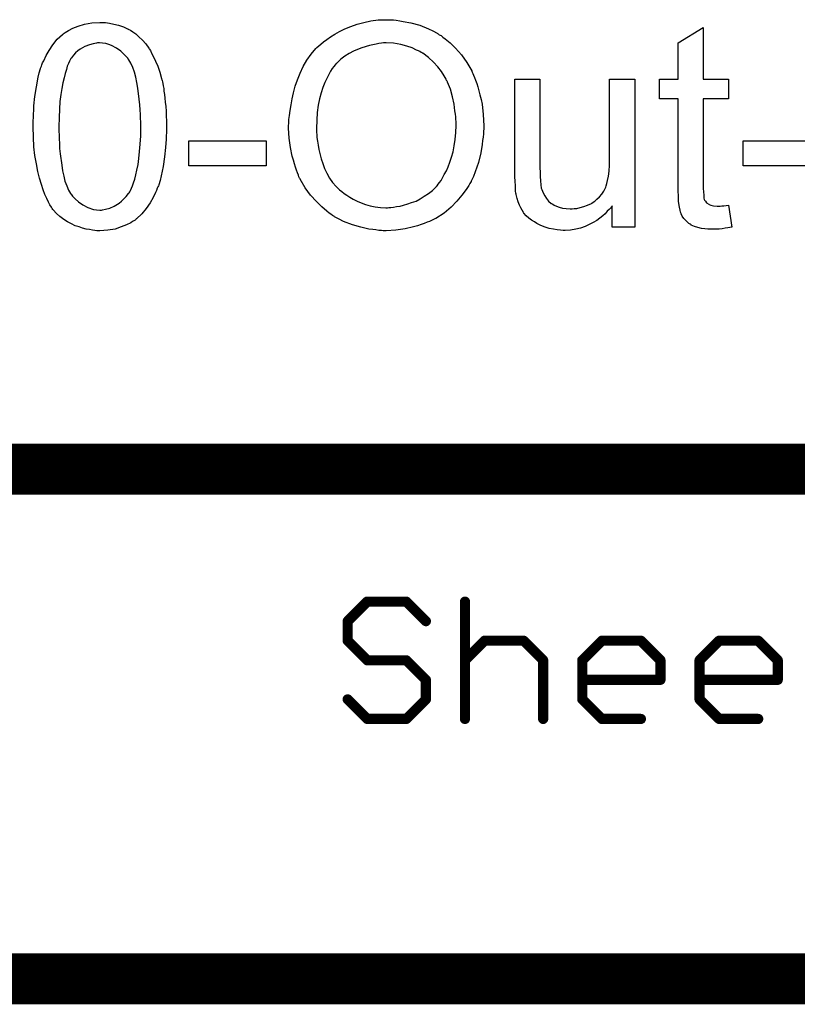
# Model space of a CAD drawing. Extents: x -2 to 8.5, y -2.9 to 5.2.
# Tile 127 of 207: x 7.367 to 7.672, y -2.883 to -2.497. Entities that reach past the tile are written whole.
import ezdxf

# ---------------------------------------------------------------- set-up
doc = ezdxf.new("R2010")
doc.units = 0
doc.layers.get('0').update_dxf_attribs({"linetype": 'CONTINUOUS'})
doc.layers.add('acc-ni-360-20-out-a_document', color=1, linetype='CONTINUOUS')

# ---------------------------------------------------------------- blocks, each defined once
blk = doc.blocks.new('D38')
at = {"const_width": 0.001}
blk.add_lwpolyline([(-0.0005, 0, 1), (0.0005, 0, 1)], format="xyb", close=True, dxfattribs=at)
blk = doc.blocks.new('D40')
at = {"const_width": 0.002}
blk.add_lwpolyline([(-0.001, 0, 1), (0.001, 0, 1)], format="xyb", close=True, dxfattribs=at)

msp = doc.modelspace()

# ---------------------------------------------------------------- linework, layer by layer
at = {"layer": 'acc-ni-360-20-out-a_document', "color": 1}
for points in [[(7.400802, -2.497936), (7.402306, -2.498168), (7.404042, -2.498515), (7.405893, -2.498978), (7.40786, -2.499556), (7.409711, -2.500482), (7.409827, -2.500482), (7.409942, -2.500597), (7.410521, -2.500945), (7.411447, -2.501523), (7.412604, -2.502333), (7.413876, -2.50349), (7.415265, -2.504763), (7.416537, -2.506267), (7.41781, -2.508002), (7.417926, -2.508234), (7.418389, -2.508812), (7.418851, -2.509853), (7.419661, -2.511358), (7.420355, -2.513093), (7.421281, -2.51506), (7.422091, -2.517374), (7.422785, -2.519919), (7.422785, -2.520035), (7.422901, -2.520266), (7.423016, -2.520613), (7.423132, -2.521192), (7.423248, -2.521886), (7.423364, -2.522696), (7.423595, -2.523737), (7.423711, -2.524894), (7.423942, -2.526167), (7.424058, -2.527555), (7.424173, -2.529175), (7.424405, -2.530795), (7.424521, -2.532646), (7.424521, -2.534497), (7.424636, -2.53658), (7.424636, -2.538778), (7.424636, -2.538894), (7.424636, -2.539357), (7.424636, -2.540167), (7.424636, -2.541092), (7.424521, -2.542365), (7.424521, -2.543753), (7.424405, -2.545258), (7.424289, -2.546877), (7.423942, -2.55058), (7.423364, -2.554398), (7.422669, -2.5581), (7.422207, -2.559836), (7.421628, -2.561571), (7.421628, -2.561687), (7.421512, -2.561918), (7.421281, -2.562381), (7.42105, -2.56296), (7.420818, -2.56377), (7.420355, -2.564579), (7.41943, -2.566546), (7.418273, -2.568629), (7.416769, -2.570943), (7.415033, -2.573026), (7.412951, -2.574992), (7.412835, -2.574992), (7.412719, -2.575224), (7.412372, -2.575455), (7.411909, -2.575687), (7.411331, -2.576034), (7.410752, -2.576497), (7.409017, -2.577307), (7.406934, -2.578116), (7.404505, -2.578926), (7.401612, -2.579389), (7.398488, -2.57962), (7.397331, -2.57962), (7.396521, -2.579505), (7.395596, -2.579389), (7.394439, -2.579158), (7.393166, -2.578926), (7.391778, -2.578579), (7.390389, -2.578116), (7.388885, -2.577654), (7.387381, -2.576959), (7.385877, -2.576149), (7.384373, -2.575224), (7.382869, -2.574067), (7.38148, -2.572794), (7.380208, -2.571406), (7.380092, -2.57129), (7.37986, -2.570943), (7.379513, -2.570365), (7.378935, -2.569439), (7.378356, -2.568398), (7.377778, -2.567009), (7.376968, -2.565389), (7.376274, -2.563538), (7.375579, -2.561456), (7.374885, -2.559026), (7.374191, -2.556365), (7.373613, -2.553357), (7.373034, -2.550117), (7.372687, -2.546646), (7.372456, -2.542828), (7.37234, -2.538778), (7.37234, -2.538663), (7.37234, -2.5382), (7.37234, -2.53739), (7.37234, -2.536464), (7.372456, -2.535192), (7.372456, -2.533803), (7.372571, -2.532299), (7.372687, -2.530564), (7.373034, -2.526977), (7.373613, -2.523159), (7.374307, -2.519341), (7.37477, -2.517605), (7.375232, -2.51587), (7.375232, -2.515754), (7.375348, -2.515523), (7.375579, -2.51506), (7.375811, -2.514481), (7.376042, -2.513671), (7.376505, -2.512862), (7.377431, -2.510895), (7.378588, -2.508812), (7.380092, -2.506614), (7.381827, -2.504416), (7.38391, -2.502564), (7.384026, -2.502564), (7.384141, -2.502333), (7.384488, -2.502102), (7.384951, -2.50187), (7.38553, -2.501407), (7.386224, -2.50106), (7.387959, -2.500135), (7.390042, -2.499325), (7.392472, -2.498515), (7.395364, -2.498052), (7.398488, -2.497821), (7.399529, -2.497821), (7.400802, -2.497936)], [(7.5128, -2.496895), (7.513841, -2.496895), (7.514882, -2.497011), (7.516271, -2.497242), (7.517659, -2.497473), (7.520667, -2.498052), (7.524138, -2.498977), (7.527494, -2.500366), (7.529229, -2.501176), (7.530965, -2.502101), (7.53108, -2.502217), (7.531312, -2.502333), (7.531775, -2.50268), (7.532469, -2.503027), (7.533163, -2.503606), (7.534088, -2.5043), (7.536055, -2.505919), (7.538138, -2.508002), (7.540452, -2.510548), (7.54265, -2.513556), (7.544502, -2.516911), (7.544502, -2.517027), (7.544733, -2.517374), (7.544964, -2.517837), (7.545196, -2.518531), (7.545658, -2.519456), (7.546006, -2.520498), (7.546468, -2.52177), (7.546931, -2.523159), (7.547278, -2.524663), (7.547741, -2.526283), (7.548204, -2.528134), (7.548551, -2.529985), (7.549014, -2.534035), (7.549245, -2.538431), (7.549245, -2.538547), (7.549245, -2.53901), (7.549245, -2.539588), (7.54913, -2.540514), (7.54913, -2.541555), (7.549014, -2.542828), (7.548782, -2.544216), (7.548667, -2.54572), (7.548088, -2.549076), (7.547163, -2.552778), (7.54589, -2.55648), (7.545196, -2.558332), (7.54427, -2.560183), (7.54427, -2.560298), (7.544039, -2.560646), (7.543807, -2.561108), (7.543345, -2.561803), (7.542882, -2.562613), (7.542303, -2.563422), (7.540683, -2.565621), (7.538717, -2.567935), (7.536403, -2.570364), (7.533626, -2.572678), (7.530386, -2.574761), (7.53027, -2.574761), (7.530039, -2.574992), (7.529461, -2.575224), (7.528766, -2.575571), (7.527956, -2.575918), (7.527031, -2.576265), (7.525874, -2.576728), (7.524601, -2.577191), (7.523213, -2.577653), (7.521709, -2.578116), (7.518353, -2.578811), (7.514767, -2.579389), (7.510949, -2.57962), (7.509792, -2.57962), (7.509097, -2.579505), (7.508056, -2.579505), (7.506899, -2.579273), (7.505626, -2.579158), (7.504122, -2.578926), (7.500998, -2.578232), (7.497643, -2.577307), (7.494172, -2.575918), (7.492436, -2.575108), (7.490701, -2.574183), (7.490585, -2.574067), (7.490354, -2.573951), (7.489891, -2.573604), (7.489197, -2.573141), (7.488503, -2.572678), (7.487693, -2.571984), (7.485726, -2.570249), (7.483528, -2.568166), (7.481214, -2.565621), (7.479131, -2.562728), (7.477164, -2.559373), (7.477164, -2.559257), (7.476933, -2.55891), (7.476701, -2.558447), (7.47647, -2.557753), (7.476123, -2.556828), (7.475776, -2.555786), (7.475313, -2.554629), (7.474966, -2.553357), (7.474503, -2.551852), (7.47404, -2.550348), (7.473346, -2.546877), (7.472883, -2.543291), (7.472652, -2.539357), (7.472652, -2.539241), (7.472652, -2.539126), (7.472652, -2.538431), (7.472767, -2.53739), (7.472767, -2.536002), (7.472999, -2.534382), (7.47323, -2.532415), (7.473577, -2.530217), (7.47404, -2.527903), (7.474503, -2.525473), (7.475197, -2.522927), (7.476123, -2.520382), (7.477164, -2.517721), (7.478321, -2.515176), (7.479825, -2.51263), (7.481445, -2.510316), (7.483296, -2.508118), (7.483412, -2.508002), (7.483759, -2.507655), (7.484453, -2.507077), (7.485263, -2.506382), (7.486304, -2.505457), (7.487577, -2.504531), (7.489081, -2.50349), (7.490817, -2.502449), (7.492668, -2.501407), (7.494751, -2.500366), (7.497065, -2.49944), (7.499494, -2.498515), (7.502155, -2.497821), (7.504932, -2.497242), (7.507825, -2.496895), (7.510949, -2.496779), (7.51199, -2.496779), (7.5128, -2.496895)], [(7.635326, -2.520151), (7.645276, -2.520151), (7.645276, -2.527787), (7.635326, -2.527787), (7.635326, -2.561918), (7.635326, -2.56215), (7.635326, -2.562613), (7.635326, -2.563307), (7.635442, -2.564117), (7.635557, -2.565968), (7.635673, -2.566778), (7.635789, -2.567356), (7.635904, -2.567588), (7.636252, -2.56805), (7.636714, -2.568629), (7.637524, -2.569207), (7.637756, -2.569323), (7.638334, -2.569555), (7.639376, -2.569786), (7.64088, -2.569902), (7.642037, -2.569902), (7.642615, -2.569786), (7.643425, -2.569786), (7.644351, -2.56967), (7.645276, -2.569555), (7.646549, -2.578232), (7.646318, -2.578232), (7.645855, -2.578348), (7.645045, -2.578463), (7.644003, -2.578579), (7.642846, -2.578811), (7.641574, -2.578926), (7.639028, -2.579042), (7.638103, -2.579042), (7.637177, -2.578926), (7.63602, -2.578811), (7.634632, -2.578695), (7.633243, -2.578348), (7.631971, -2.578001), (7.630698, -2.577422), (7.630582, -2.577306), (7.630235, -2.577075), (7.629772, -2.576728), (7.629078, -2.576149), (7.6285, -2.575571), (7.627806, -2.574761), (7.627111, -2.573951), (7.626649, -2.57291), (7.626649, -2.572794), (7.626417, -2.572331), (7.626301, -2.571521), (7.62607, -2.570364), (7.625839, -2.56886), (7.625723, -2.567935), (7.625723, -2.566893), (7.625607, -2.565621), (7.625492, -2.564348), (7.625492, -2.56296), (7.625492, -2.56134), (7.625492, -2.527787), (7.618202, -2.527787), (7.618202, -2.520151), (7.625492, -2.520151), (7.625492, -2.505804), (7.635326, -2.499903), (7.635326, -2.520151)], [(7.398372, -2.50592), (7.397678, -2.50592), (7.397215, -2.506035), (7.395943, -2.506267), (7.394439, -2.506614), (7.392703, -2.507308), (7.390852, -2.508349), (7.389926, -2.509044), (7.389001, -2.509738), (7.388191, -2.510663), (7.387381, -2.511705), (7.387381, -2.51182), (7.38715, -2.512052), (7.386918, -2.512515), (7.386571, -2.513093), (7.386224, -2.514019), (7.385761, -2.51506), (7.385414, -2.516333), (7.384951, -2.517837), (7.384488, -2.519572), (7.384026, -2.521539), (7.383563, -2.523737), (7.383216, -2.526167), (7.382869, -2.528944), (7.382637, -2.531952), (7.382521, -2.535192), (7.382406, -2.538778), (7.382406, -2.53901), (7.382406, -2.539588), (7.382406, -2.54063), (7.382521, -2.542018), (7.382521, -2.543522), (7.382637, -2.545373), (7.382753, -2.54734), (7.382984, -2.549423), (7.383563, -2.553935), (7.38391, -2.556133), (7.384373, -2.558216), (7.384836, -2.560183), (7.38553, -2.562034), (7.386224, -2.563654), (7.387034, -2.565042), (7.387034, -2.565158), (7.387265, -2.565274), (7.387844, -2.566084), (7.388885, -2.567125), (7.390158, -2.568282), (7.391893, -2.569439), (7.39386, -2.57048), (7.396058, -2.57129), (7.397215, -2.571406), (7.398488, -2.571521), (7.399182, -2.571521), (7.399645, -2.571406), (7.400802, -2.571174), (7.402422, -2.570712), (7.404157, -2.569902), (7.406124, -2.568745), (7.40705, -2.56805), (7.407975, -2.567125), (7.408901, -2.566199), (7.409827, -2.565042), (7.409827, -2.564927), (7.410058, -2.564695), (7.410289, -2.564348), (7.410521, -2.56377), (7.410984, -2.56296), (7.411331, -2.561918), (7.411794, -2.560761), (7.412256, -2.559373), (7.412604, -2.557637), (7.413066, -2.555786), (7.413529, -2.553588), (7.413876, -2.551274), (7.414108, -2.548497), (7.414339, -2.545605), (7.41457, -2.542365), (7.41457, -2.538778), (7.41457, -2.538663), (7.41457, -2.538547), (7.41457, -2.537968), (7.41457, -2.536927), (7.414455, -2.535539), (7.414455, -2.534035), (7.414339, -2.532184), (7.414223, -2.530217), (7.413992, -2.528018), (7.413413, -2.523622), (7.413066, -2.521423), (7.412604, -2.519341), (7.412141, -2.517374), (7.411447, -2.515523), (7.410752, -2.513903), (7.409942, -2.512515), (7.409942, -2.512399), (7.409711, -2.512283), (7.40948, -2.511936), (7.409132, -2.511473), (7.408091, -2.510432), (7.406819, -2.509159), (7.405083, -2.508002), (7.403116, -2.506961), (7.402075, -2.506498), (7.400918, -2.506151), (7.399645, -2.506035), (7.398372, -2.50592)], [(7.510949, -2.50592), (7.509907, -2.50592), (7.509097, -2.506035), (7.508056, -2.506151), (7.507015, -2.506382), (7.505742, -2.506614), (7.504354, -2.506845), (7.501345, -2.507771), (7.499726, -2.508465), (7.498106, -2.509159), (7.49637, -2.510085), (7.494751, -2.511126), (7.493131, -2.512283), (7.491627, -2.513671), (7.491511, -2.513787), (7.491279, -2.514019), (7.490932, -2.514481), (7.490354, -2.515176), (7.489775, -2.515985), (7.489081, -2.517027), (7.488387, -2.5183), (7.487577, -2.519804), (7.486883, -2.521423), (7.486073, -2.52339), (7.485379, -2.525473), (7.4848, -2.527787), (7.484222, -2.530332), (7.483875, -2.533225), (7.483643, -2.536233), (7.483528, -2.539473), (7.483528, -2.539588), (7.483528, -2.540051), (7.483528, -2.540861), (7.483643, -2.541902), (7.483759, -2.543059), (7.48399, -2.544448), (7.484222, -2.546068), (7.484453, -2.547687), (7.485379, -2.55139), (7.486073, -2.553241), (7.486767, -2.555208), (7.487693, -2.557059), (7.488734, -2.55891), (7.489891, -2.560646), (7.491279, -2.562265), (7.491395, -2.562381), (7.491627, -2.562613), (7.492089, -2.563075), (7.492668, -2.563538), (7.493478, -2.564232), (7.494403, -2.564927), (7.495445, -2.565621), (7.496602, -2.566431), (7.49799, -2.567241), (7.499494, -2.567935), (7.501114, -2.568629), (7.50285, -2.569323), (7.504701, -2.569786), (7.506552, -2.570249), (7.508635, -2.57048), (7.510833, -2.570596), (7.511411, -2.570596), (7.51199, -2.57048), (7.5128, -2.57048), (7.513841, -2.570365), (7.514998, -2.570133), (7.516386, -2.569902), (7.517775, -2.569555), (7.519395, -2.569092), (7.520899, -2.568513), (7.522634, -2.567935), (7.524254, -2.567125), (7.525874, -2.566084), (7.527494, -2.565042), (7.529113, -2.563769), (7.530618, -2.562265), (7.530733, -2.56215), (7.530965, -2.561918), (7.531312, -2.56134), (7.53189, -2.560646), (7.532469, -2.559836), (7.533047, -2.558794), (7.533741, -2.557522), (7.534551, -2.556133), (7.535245, -2.554514), (7.53594, -2.552662), (7.536518, -2.550695), (7.537212, -2.548613), (7.537675, -2.546299), (7.538022, -2.543753), (7.538254, -2.541092), (7.538369, -2.538316), (7.538369, -2.5382), (7.538369, -2.537853), (7.538369, -2.53739), (7.538369, -2.536696), (7.538254, -2.535886), (7.538254, -2.534845), (7.538138, -2.533803), (7.537907, -2.53253), (7.53756, -2.529869), (7.536981, -2.527093), (7.536171, -2.524084), (7.535014, -2.521308), (7.535014, -2.521192), (7.534898, -2.520961), (7.534667, -2.520613), (7.534436, -2.520151), (7.533626, -2.518762), (7.532584, -2.517142), (7.531196, -2.515291), (7.529461, -2.51344), (7.527494, -2.511589), (7.525295, -2.509969), (7.52518, -2.509969), (7.525064, -2.509738), (7.524717, -2.509622), (7.524138, -2.509275), (7.52356, -2.509043), (7.522866, -2.508696), (7.52113, -2.507886), (7.519047, -2.507192), (7.516618, -2.506498), (7.513841, -2.506035), (7.510949, -2.50592)], [(7.608484, -2.578232), (7.59969, -2.578232), (7.59969, -2.569786), (7.599575, -2.569902), (7.599343, -2.570249), (7.598996, -2.570711), (7.598418, -2.57129), (7.597724, -2.571984), (7.596914, -2.57291), (7.595988, -2.57372), (7.594831, -2.574645), (7.593558, -2.575571), (7.59217, -2.576381), (7.590666, -2.577191), (7.589046, -2.578001), (7.587195, -2.578579), (7.585344, -2.579042), (7.583261, -2.579389), (7.581178, -2.579505), (7.580368, -2.579505), (7.579327, -2.579389), (7.578055, -2.579273), (7.57655, -2.579042), (7.574931, -2.578695), (7.573311, -2.578232), (7.571575, -2.577538), (7.571344, -2.577422), (7.570881, -2.577191), (7.570071, -2.576728), (7.569146, -2.576149), (7.567989, -2.575455), (7.566947, -2.574645), (7.565906, -2.57372), (7.56498, -2.572678), (7.564865, -2.572563), (7.564633, -2.5721), (7.564286, -2.571521), (7.563823, -2.570596), (7.563245, -2.569555), (7.562782, -2.568282), (7.562319, -2.566893), (7.561972, -2.565389), (7.561972, -2.565274), (7.561856, -2.564811), (7.561741, -2.564117), (7.561741, -2.563191), (7.561625, -2.561803), (7.561509, -2.560298), (7.561394, -2.558332), (7.561394, -2.556133), (7.561394, -2.520151), (7.571228, -2.520151), (7.571228, -2.552431), (7.571228, -2.552547), (7.571228, -2.552778), (7.571228, -2.553125), (7.571228, -2.553704), (7.571228, -2.554976), (7.571344, -2.556596), (7.571344, -2.558332), (7.57146, -2.560067), (7.571575, -2.561571), (7.571807, -2.562844), (7.571807, -2.56296), (7.572038, -2.563422), (7.57227, -2.564117), (7.572617, -2.565042), (7.573195, -2.565968), (7.573889, -2.567009), (7.574699, -2.567935), (7.57574, -2.56886), (7.575856, -2.568976), (7.576319, -2.569207), (7.576898, -2.569555), (7.577823, -2.569902), (7.578864, -2.570364), (7.580137, -2.570711), (7.581525, -2.570943), (7.583145, -2.571059), (7.583955, -2.571059), (7.584765, -2.570943), (7.585806, -2.570827), (7.587079, -2.57048), (7.588467, -2.570133), (7.589972, -2.569555), (7.591476, -2.56886), (7.591707, -2.568745), (7.59217, -2.568398), (7.592864, -2.567935), (7.593674, -2.56724), (7.5946, -2.566315), (7.595525, -2.565274), (7.596335, -2.564117), (7.597029, -2.562728), (7.597145, -2.562497), (7.597261, -2.562034), (7.597492, -2.561108), (7.597839, -2.559836), (7.598186, -2.558216), (7.598418, -2.556249), (7.598533, -2.553935), (7.598649, -2.551274), (7.598649, -2.520151), (7.608484, -2.520151), (7.608484, -2.578232)], [(7.463859, -2.554166), (7.43343, -2.554166), (7.43343, -2.544332), (7.463859, -2.544332), (7.463859, -2.554166)], [(7.68149, -2.554166), (7.651061, -2.554166), (7.651061, -2.544332), (7.68149, -2.544332), (7.68149, -2.554166)]]:
    msp.add_lwpolyline(points, dxfattribs=at)
for points, const_width in [([(7.333818, -2.6732), (8.133818, -2.6732)], 0.02), ([(7.495818, -2.732834), (7.503491, -2.725161)], 0.004), ([(7.503491, -2.725161), (7.518838, -2.725161)], 0.004), ([(7.503491, -2.724161), (7.503491, -2.724161)], 0.002), ([(7.503491, -2.724161), (7.503491, -2.724161)], 0.002), ([(7.518838, -2.725161), (7.526511, -2.732834)], 0.004), ([(7.519545, -2.724454), (7.519545, -2.724454)], 0.002), ([(7.519545, -2.724454), (7.519545, -2.724454)], 0.002), ([(7.541857, -2.7712), (7.541857, -2.725161)], 0.004), ([(7.542857, -2.725161), (7.542857, -2.725161)], 0.002), ([(7.542857, -2.725161), (7.542857, -2.725161)], 0.002), ([(7.504198, -2.725868), (7.504198, -2.725868)], 0.002), ([(7.504198, -2.725868), (7.504198, -2.725868)], 0.002), ([(7.518838, -2.726161), (7.518838, -2.726161)], 0.002), ([(7.518838, -2.726161), (7.518838, -2.726161)], 0.002), ([(7.495818, -2.740507), (7.495818, -2.732834)], 0.004), ([(7.495111, -2.732127), (7.495111, -2.732127)], 0.002), ([(7.495111, -2.732127), (7.495111, -2.732127)], 0.002), ([(7.496818, -2.732834), (7.496818, -2.732834)], 0.002), ([(7.496818, -2.732834), (7.496818, -2.732834)], 0.002), ([(7.525804, -2.733541), (7.525804, -2.733541)], 0.002), ([(7.525804, -2.733541), (7.525804, -2.733541)], 0.002), ([(7.495818, -2.740507), (7.503491, -2.74818)], 0.004), ([(7.494818, -2.740507), (7.494818, -2.740507)], 0.002), ([(7.494818, -2.740507), (7.494818, -2.740507)], 0.002), ([(7.496525, -2.7398), (7.496525, -2.7398)], 0.002), ([(7.496525, -2.7398), (7.496525, -2.7398)], 0.002), ([(7.541857, -2.74818), (7.54953, -2.740507)], 0.004), ([(7.54953, -2.740507), (7.564877, -2.740507)], 0.004), ([(7.54953, -2.739507), (7.54953, -2.739507)], 0.002), ([(7.54953, -2.739507), (7.54953, -2.739507)], 0.002), ([(7.564877, -2.740507), (7.57255, -2.74818)], 0.004), ([(7.565584, -2.7398), (7.565584, -2.7398)], 0.002), ([(7.565584, -2.7398), (7.565584, -2.7398)], 0.002), ([(7.587896, -2.74818), (7.59557, -2.740507)], 0.004), ([(7.59557, -2.740507), (7.610916, -2.740507)], 0.004), ([(7.59557, -2.739507), (7.59557, -2.739507)], 0.002), ([(7.59557, -2.739507), (7.59557, -2.739507)], 0.002), ([(7.610916, -2.740507), (7.618589, -2.74818)], 0.004), ([(7.611623, -2.7398), (7.611623, -2.7398)], 0.002), ([(7.611623, -2.7398), (7.611623, -2.7398)], 0.002), ([(7.633936, -2.74818), (7.641609, -2.740507)], 0.004), ([(7.641609, -2.740507), (7.656955, -2.740507)], 0.004), ([(7.641609, -2.739507), (7.641609, -2.739507)], 0.002), ([(7.641609, -2.739507), (7.641609, -2.739507)], 0.002), ([(7.656955, -2.740507), (7.664629, -2.74818)], 0.004), ([(7.657662, -2.7398), (7.657662, -2.7398)], 0.002), ([(7.657662, -2.7398), (7.657662, -2.7398)], 0.002), ([(7.550237, -2.741214), (7.550237, -2.741214)], 0.002), ([(7.550237, -2.741214), (7.550237, -2.741214)], 0.002), ([(7.564877, -2.741507), (7.564877, -2.741507)], 0.002), ([(7.564877, -2.741507), (7.564877, -2.741507)], 0.002), ([(7.596277, -2.741214), (7.596277, -2.741214)], 0.002), ([(7.596277, -2.741214), (7.596277, -2.741214)], 0.002), ([(7.610916, -2.741507), (7.610916, -2.741507)], 0.002), ([(7.610916, -2.741507), (7.610916, -2.741507)], 0.002), ([(7.642316, -2.741214), (7.642316, -2.741214)], 0.002), ([(7.642316, -2.741214), (7.642316, -2.741214)], 0.002), ([(7.656955, -2.741507), (7.656955, -2.741507)], 0.002), ([(7.656955, -2.741507), (7.656955, -2.741507)], 0.002), ([(7.503491, -2.74818), (7.518838, -2.74818)], 0.004), ([(7.503491, -2.74718), (7.503491, -2.74718)], 0.002), ([(7.503491, -2.74718), (7.503491, -2.74718)], 0.002), ([(7.518838, -2.74818), (7.526511, -2.755854)], 0.004), ([(7.519545, -2.747473), (7.519545, -2.747473)], 0.002), ([(7.519545, -2.747473), (7.519545, -2.747473)], 0.002), ([(7.54115, -2.747473), (7.54115, -2.747473)], 0.002), ([(7.54115, -2.747473), (7.54115, -2.747473)], 0.002), ([(7.57255, -2.7712), (7.57255, -2.74818)], 0.004), ([(7.57355, -2.74818), (7.57355, -2.74818)], 0.002), ([(7.57355, -2.74818), (7.57355, -2.74818)], 0.002), ([(7.587896, -2.763527), (7.587896, -2.74818)], 0.004), ([(7.587189, -2.747473), (7.587189, -2.747473)], 0.002), ([(7.587189, -2.747473), (7.587189, -2.747473)], 0.002), ([(7.588896, -2.74818), (7.588896, -2.74818)], 0.002), ([(7.588896, -2.74818), (7.588896, -2.74818)], 0.002), ([(7.618589, -2.755854), (7.618589, -2.74818)], 0.004), ([(7.619589, -2.74818), (7.619589, -2.74818)], 0.002), ([(7.619589, -2.74818), (7.619589, -2.74818)], 0.002), ([(7.633936, -2.763527), (7.633936, -2.74818)], 0.004), ([(7.633229, -2.747473), (7.633229, -2.747473)], 0.002), ([(7.633229, -2.747473), (7.633229, -2.747473)], 0.002), ([(7.634936, -2.74818), (7.634936, -2.74818)], 0.002), ([(7.634936, -2.74818), (7.634936, -2.74818)], 0.002), ([(7.664629, -2.755854), (7.664629, -2.74818)], 0.004), ([(7.665629, -2.74818), (7.665629, -2.74818)], 0.002), ([(7.665629, -2.74818), (7.665629, -2.74818)], 0.002), ([(7.502784, -2.748888), (7.502784, -2.748888)], 0.002), ([(7.502784, -2.748888), (7.502784, -2.748888)], 0.002), ([(7.518838, -2.74918), (7.518838, -2.74918)], 0.002), ([(7.518838, -2.74918), (7.518838, -2.74918)], 0.002), ([(7.571843, -2.748888), (7.571843, -2.748888)], 0.002), ([(7.571843, -2.748888), (7.571843, -2.748888)], 0.002), ([(7.617882, -2.748888), (7.617882, -2.748888)], 0.002), ([(7.617882, -2.748888), (7.617882, -2.748888)], 0.002), ([(7.663921, -2.748888), (7.663921, -2.748888)], 0.002), ([(7.663921, -2.748888), (7.663921, -2.748888)], 0.002), ([(7.526511, -2.763527), (7.526511, -2.755854)], 0.004), ([(7.527511, -2.755854), (7.527511, -2.755854)], 0.002), ([(7.527511, -2.755854), (7.527511, -2.755854)], 0.002), ([(7.587896, -2.755854), (7.618589, -2.755854)], 0.004), ([(7.587896, -2.754854), (7.587896, -2.754854)], 0.002), ([(7.587896, -2.754854), (7.587896, -2.754854)], 0.002), ([(7.617589, -2.755854), (7.617589, -2.755854)], 0.002), ([(7.617589, -2.755854), (7.617589, -2.755854)], 0.002), ([(7.633936, -2.755854), (7.664629, -2.755854)], 0.004), ([(7.633936, -2.754854), (7.633936, -2.754854)], 0.002), ([(7.633936, -2.754854), (7.633936, -2.754854)], 0.002), ([(7.663629, -2.755854), (7.663629, -2.755854)], 0.002), ([(7.663629, -2.755854), (7.663629, -2.755854)], 0.002), ([(7.525804, -2.756561), (7.525804, -2.756561)], 0.002), ([(7.525804, -2.756561), (7.525804, -2.756561)], 0.002), ([(7.618589, -2.756854), (7.618589, -2.756854)], 0.002), ([(7.618589, -2.756854), (7.618589, -2.756854)], 0.002), ([(7.664629, -2.756854), (7.664629, -2.756854)], 0.002), ([(7.664629, -2.756854), (7.664629, -2.756854)], 0.002), ([(7.495818, -2.763527), (7.503491, -2.7712)], 0.004), ([(7.496525, -2.76282), (7.496525, -2.76282)], 0.002), ([(7.496525, -2.76282), (7.496525, -2.76282)], 0.002), ([(7.518838, -2.7712), (7.526511, -2.763527)], 0.004), ([(7.525511, -2.763527), (7.525511, -2.763527)], 0.002), ([(7.525511, -2.763527), (7.525511, -2.763527)], 0.002), ([(7.587896, -2.763527), (7.59557, -2.7712)], 0.004), ([(7.586896, -2.763527), (7.586896, -2.763527)], 0.002), ([(7.586896, -2.763527), (7.586896, -2.763527)], 0.002), ([(7.588604, -2.76282), (7.588604, -2.76282)], 0.002), ([(7.588604, -2.76282), (7.588604, -2.76282)], 0.002), ([(7.633936, -2.763527), (7.641609, -2.7712)], 0.004), ([(7.632936, -2.763527), (7.632936, -2.763527)], 0.002), ([(7.632936, -2.763527), (7.632936, -2.763527)], 0.002), ([(7.634643, -2.76282), (7.634643, -2.76282)], 0.002), ([(7.634643, -2.76282), (7.634643, -2.76282)], 0.002), ([(7.527218, -2.764234), (7.527218, -2.764234)], 0.002), ([(7.527218, -2.764234), (7.527218, -2.764234)], 0.002), ([(7.503491, -2.7712), (7.518838, -2.7712)], 0.004), ([(7.503491, -2.7702), (7.503491, -2.7702)], 0.002), ([(7.503491, -2.7702), (7.503491, -2.7702)], 0.002), ([(7.51813, -2.770493), (7.51813, -2.770493)], 0.002), ([(7.51813, -2.770493), (7.51813, -2.770493)], 0.002), ([(7.540857, -2.7712), (7.540857, -2.7712)], 0.002), ([(7.540857, -2.7712), (7.540857, -2.7712)], 0.002), ([(7.57155, -2.7712), (7.57155, -2.7712)], 0.002), ([(7.57155, -2.7712), (7.57155, -2.7712)], 0.002), ([(7.59557, -2.7712), (7.610916, -2.7712)], 0.004), ([(7.59557, -2.7702), (7.59557, -2.7702)], 0.002), ([(7.59557, -2.7702), (7.59557, -2.7702)], 0.002), ([(7.641609, -2.7712), (7.656955, -2.7712)], 0.004), ([(7.641609, -2.7702), (7.641609, -2.7702)], 0.002), ([(7.641609, -2.7702), (7.641609, -2.7702)], 0.002), ([(7.502784, -2.771907), (7.502784, -2.771907)], 0.002), ([(7.502784, -2.771907), (7.502784, -2.771907)], 0.002), ([(7.518838, -2.7722), (7.518838, -2.7722)], 0.002), ([(7.518838, -2.7722), (7.518838, -2.7722)], 0.002), ([(7.594862, -2.771907), (7.594862, -2.771907)], 0.002), ([(7.594862, -2.771907), (7.594862, -2.771907)], 0.002), ([(7.610916, -2.7722), (7.610916, -2.7722)], 0.002), ([(7.610916, -2.7722), (7.610916, -2.7722)], 0.002), ([(7.640902, -2.771907), (7.640902, -2.771907)], 0.002), ([(7.640902, -2.771907), (7.640902, -2.771907)], 0.002), ([(7.656955, -2.7722), (7.656955, -2.7722)], 0.002), ([(7.656955, -2.7722), (7.656955, -2.7722)], 0.002), ([(7.333818, -2.8732), (8.533818, -2.8732)], 0.02)]:
    msp.add_lwpolyline(points, dxfattribs=dict(at, const_width=const_width))
at = {"layer": 'acc-ni-360-20-out-a_document', "color": 1, "const_width": 0.002}
for points in [[(7.503491, -2.724161, 1), (7.503491, -2.726161)], [(7.504198, -2.725868, 1), (7.502784, -2.724454)], [(7.519545, -2.724454, 1.000854), (7.51813, -2.725868)], [(7.518838, -2.726161, 1), (7.518838, -2.724161)], [(7.542857, -2.725161, 1), (7.540857, -2.725161)], [(7.496818, -2.732834, 1), (7.494818, -2.732834)], [(7.495111, -2.732127, 1), (7.496525, -2.733541)], [(7.525804, -2.733541, 1), (7.527218, -2.732127)], [(7.496525, -2.7398, 1), (7.495111, -2.741214)], [(7.494818, -2.740507, 1), (7.496818, -2.740507)], [(7.54953, -2.739507, 1), (7.54953, -2.741507)], [(7.550237, -2.741214, 1), (7.548823, -2.7398)], [(7.565584, -2.7398, 1), (7.56417, -2.741214)], [(7.564877, -2.741507, 1), (7.564877, -2.739507)], [(7.59557, -2.739507, 1), (7.59557, -2.741507)], [(7.596277, -2.741214, 0.999854), (7.594862, -2.7398)], [(7.611623, -2.7398, 1), (7.610209, -2.741214)], [(7.610916, -2.741507, 1), (7.610916, -2.739507)], [(7.641609, -2.739507, 1), (7.641609, -2.741507)], [(7.642316, -2.741214, 1), (7.640902, -2.7398)], [(7.657662, -2.7398, 1), (7.656248, -2.741214)], [(7.656955, -2.741507, 1), (7.656955, -2.739507)], [(7.503491, -2.74718, 1), (7.503491, -2.74918)], [(7.502784, -2.748888, 0.999854), (7.504198, -2.747473)], [(7.519545, -2.747473, 1), (7.51813, -2.748888)], [(7.518838, -2.74918, 1), (7.518838, -2.74718)], [(7.54115, -2.747473, 1.000854), (7.542564, -2.748888)], [(7.57355, -2.74818, 1), (7.57155, -2.74818)], [(7.571843, -2.748888, 0.999854), (7.573257, -2.747473)], [(7.588896, -2.74818, 1), (7.586896, -2.74818)], [(7.587189, -2.747473, 1), (7.588604, -2.748888)], [(7.619589, -2.74818, 1), (7.617589, -2.74818)], [(7.617882, -2.748888, 0.999854), (7.619296, -2.747473)], [(7.633229, -2.747473, 1.000854), (7.634643, -2.748888)], [(7.634936, -2.74818, 1), (7.632936, -2.74818)], [(7.665629, -2.74818, 1), (7.663629, -2.74818)], [(7.663921, -2.748888, 1), (7.665336, -2.747473)], [(7.527511, -2.755854, 1), (7.525511, -2.755854)], [(7.525804, -2.756561, 1), (7.527218, -2.755147)], [(7.587896, -2.754854, 1), (7.587896, -2.756854)], [(7.617589, -2.755854, 1), (7.619589, -2.755854)], [(7.618589, -2.756854, 1), (7.618589, -2.754854)], [(7.633936, -2.754854, 1), (7.633936, -2.756854)], [(7.663629, -2.755854, 1), (7.665629, -2.755854)], [(7.664629, -2.756854, 1), (7.664629, -2.754854)], [(7.496525, -2.76282, 1), (7.495111, -2.764234)], [(7.525511, -2.763527, 1), (7.527511, -2.763527)], [(7.527218, -2.764234, 1), (7.525804, -2.76282)], [(7.588604, -2.76282, 1.000854), (7.587189, -2.764234)], [(7.586896, -2.763527, 1), (7.588896, -2.763527)], [(7.634643, -2.76282, 1), (7.633229, -2.764234)], [(7.632936, -2.763527, 1), (7.634936, -2.763527)], [(7.503491, -2.7702, 1), (7.503491, -2.7722)], [(7.502784, -2.771907, 1), (7.504198, -2.770493)], [(7.51813, -2.770493, 0.999854), (7.519545, -2.771907)], [(7.518838, -2.7722, 1), (7.518838, -2.7702)], [(7.540857, -2.7712, 1), (7.542857, -2.7712)], [(7.57155, -2.7712, 1), (7.57355, -2.7712)], [(7.59557, -2.7702, 1), (7.59557, -2.7722)], [(7.594862, -2.771907, 1.000854), (7.596277, -2.770493)], [(7.610916, -2.7722, 1), (7.610916, -2.7702)], [(7.641609, -2.7702, 1), (7.641609, -2.7722)], [(7.640902, -2.771907, 1), (7.642316, -2.770493)], [(7.656955, -2.7722, 1), (7.656955, -2.7702)]]:
    msp.add_lwpolyline(points, format="xyb", dxfattribs=at)

# ---------------------------------------------------------------- block references
at = {"layer": 'acc-ni-360-20-out-a_document'}
for name, p in [('D40', (7.503491, -2.725161)), ('D40', (7.503491, -2.725161)), ('D38', (7.502784, -2.724454)), ('D38', (7.503491, -2.724161)), ('D38', (7.503491, -2.724161)), ('D38', (7.503491, -2.724161)), ('D40', (7.518838, -2.725161)), ('D40', (7.518838, -2.725161)), ('D38', (7.518838, -2.724161)), ('D38', (7.519545, -2.724454)), ('D38', (7.519545, -2.724454)), ('D38', (7.519545, -2.724454)), ('D40', (7.541857, -2.725161)), ('D38', (7.540857, -2.725161)), ('D38', (7.542857, -2.725161)), ('D38', (7.542857, -2.725161)), ('D38', (7.542857, -2.725161)), ('D38', (7.503491, -2.726161)), ('D38', (7.504198, -2.725868)), ('D38', (7.504198, -2.725868)), ('D38', (7.504198, -2.725868)), ('D38', (7.51813, -2.725868)), ('D38', (7.518838, -2.726161)), ('D38', (7.518838, -2.726161)), ('D38', (7.518838, -2.726161)), ('D40', (7.495818, -2.732834)), ('D40', (7.495818, -2.732834)), ('D38', (7.494818, -2.732834)), ('D38', (7.495111, -2.732127)), ('D38', (7.495111, -2.732127)), ('D38', (7.495111, -2.732127)), ('D38', (7.496818, -2.732834)), ('D38', (7.496818, -2.732834)), ('D38', (7.496818, -2.732834)), ('D40', (7.526511, -2.732834)), ('D38', (7.527218, -2.732127)), ('D38', (7.496525, -2.733541)), ('D38', (7.525804, -2.733541)), ('D38', (7.525804, -2.733541)), ('D38', (7.525804, -2.733541)), ('D40', (7.495818, -2.740507)), ('D40', (7.495818, -2.740507)), ('D38', (7.494818, -2.740507)), ('D38', (7.494818, -2.740507)), ('D38', (7.494818, -2.740507)), ('D38', (7.496525, -2.7398)), ('D38', (7.496525, -2.7398)), ('D38', (7.496525, -2.7398)), ('D38', (7.496818, -2.740507)), ('D40', (7.54953, -2.740507)), ('D38', (7.548823, -2.7398)), ('D38', (7.54953, -2.739507)), ('D38', (7.54953, -2.739507)), ('D38', (7.54953, -2.739507)), ('D40', (7.564877, -2.740507)), ('D38', (7.564877, -2.739507)), ('D38', (7.565584, -2.7398)), ('D38', (7.565584, -2.7398)), ('D38', (7.565584, -2.7398)), ('D40', (7.59557, -2.740507)), ('D40', (7.59557, -2.740507)), ('D38', (7.594862, -2.7398)), ('D38', (7.59557, -2.739507)), ('D38', (7.59557, -2.739507)), ('D38', (7.59557, -2.739507)), ('D40', (7.610916, -2.740507)), ('D40', (7.610916, -2.740507)), ('D38', (7.610916, -2.739507)), ('D38', (7.611623, -2.7398)), ('D38', (7.611623, -2.7398)), ('D38', (7.611623, -2.7398)), ('D40', (7.641609, -2.740507)), ('D38', (7.640902, -2.7398)), ('D38', (7.641609, -2.739507)), ('D38', (7.641609, -2.739507)), ('D38', (7.641609, -2.739507)), ('D40', (7.656955, -2.740507)), ('D38', (7.656955, -2.739507)), ('D38', (7.657662, -2.7398)), ('D38', (7.657662, -2.7398)), ('D38', (7.657662, -2.7398)), ('D38', (7.495111, -2.741214)), ('D38', (7.54953, -2.741507)), ('D38', (7.550237, -2.741214)), ('D38', (7.550237, -2.741214)), ('D38', (7.550237, -2.741214)), ('D38', (7.56417, -2.741214)), ('D38', (7.564877, -2.741507)), ('D38', (7.564877, -2.741507)), ('D38', (7.564877, -2.741507)), ('D38', (7.59557, -2.741507)), ('D38', (7.596277, -2.741214)), ('D38', (7.596277, -2.741214)), ('D38', (7.596277, -2.741214)), ('D38', (7.610209, -2.741214)), ('D38', (7.610916, -2.741507)), ('D38', (7.610916, -2.741507)), ('D38', (7.610916, -2.741507)), ('D38', (7.641609, -2.741507)), ('D38', (7.642316, -2.741214)), ('D38', (7.642316, -2.741214)), ('D38', (7.642316, -2.741214)), ('D38', (7.656248, -2.741214)), ('D38', (7.656955, -2.741507)), ('D38', (7.656955, -2.741507)), ('D38', (7.656955, -2.741507)), ('D40', (7.503491, -2.74818)), ('D38', (7.503491, -2.74718)), ('D38', (7.503491, -2.74718)), ('D38', (7.503491, -2.74718)), ('D38', (7.504198, -2.747473)), ('D40', (7.518838, -2.74818)), ('D40', (7.518838, -2.74818)), ('D38', (7.518838, -2.74718)), ('D38', (7.519545, -2.747473)), ('D38', (7.519545, -2.747473)), ('D38', (7.519545, -2.747473)), ('D40', (7.541857, -2.74818)), ('D38', (7.54115, -2.747473)), ('D38', (7.54115, -2.747473)), ('D38', (7.54115, -2.747473)), ('D40', (7.57255, -2.74818)), ('D40', (7.57255, -2.74818)), ('D38', (7.57155, -2.74818)), ('D38', (7.573257, -2.747473)), ('D38', (7.57355, -2.74818)), ('D38', (7.57355, -2.74818)), ('D38', (7.57355, -2.74818)), ('D40', (7.587896, -2.74818)), ('D38', (7.586896, -2.74818)), ('D38', (7.587189, -2.747473)), ('D38', (7.587189, -2.747473)), ('D38', (7.587189, -2.747473)), ('D38', (7.588896, -2.74818)), ('D38', (7.588896, -2.74818)), ('D38', (7.588896, -2.74818)), ('D40', (7.618589, -2.74818)), ('D40', (7.618589, -2.74818)), ('D38', (7.617589, -2.74818)), ('D38', (7.619296, -2.747473)), ('D38', (7.619589, -2.74818)), ('D38', (7.619589, -2.74818)), ('D38', (7.619589, -2.74818)), ('D40', (7.633936, -2.74818)), ('D38', (7.632936, -2.74818)), ('D38', (7.633229, -2.747473)), ('D38', (7.633229, -2.747473)), ('D38', (7.633229, -2.747473)), ('D38', (7.634936, -2.74818)), ('D38', (7.634936, -2.74818)), ('D38', (7.634936, -2.74818)), ('D40', (7.664629, -2.74818)), ('D40', (7.664629, -2.74818)), ('D38', (7.663629, -2.74818)), ('D38', (7.665336, -2.747473)), ('D38', (7.665629, -2.74818)), ('D38', (7.665629, -2.74818)), ('D38', (7.665629, -2.74818)), ('D38', (7.502784, -2.748888)), ('D38', (7.502784, -2.748888)), ('D38', (7.502784, -2.748888)), ('D38', (7.503491, -2.74918)), ('D38', (7.51813, -2.748888)), ('D38', (7.518838, -2.74918)), ('D38', (7.518838, -2.74918)), ('D38', (7.518838, -2.74918)), ('D38', (7.542564, -2.748888)), ('D38', (7.571843, -2.748888)), ('D38', (7.571843, -2.748888)), ('D38', (7.571843, -2.748888)), ('D38', (7.588604, -2.748888)), ('D38', (7.617882, -2.748888)), ('D38', (7.617882, -2.748888)), ('D38', (7.617882, -2.748888)), ('D38', (7.634643, -2.748888)), ('D38', (7.663921, -2.748888)), ('D38', (7.663921, -2.748888)), ('D38', (7.663921, -2.748888)), ('D40', (7.526511, -2.755854)), ('D40', (7.526511, -2.755854)), ('D38', (7.525511, -2.755854)), ('D38', (7.527218, -2.755147)), ('D38', (7.527511, -2.755854)), ('D38', (7.527511, -2.755854)), ('D38', (7.527511, -2.755854)), ('D40', (7.587896, -2.755854)), ('D38', (7.587896, -2.754854)), ('D38', (7.587896, -2.754854)), ('D38', (7.587896, -2.754854)), ('D40', (7.618589, -2.755854)), ('D40', (7.618589, -2.755854)), ('D38', (7.617589, -2.755854)), ('D38', (7.617589, -2.755854)), ('D38', (7.617589, -2.755854)), ('D38', (7.618589, -2.754854)), ('D38', (7.619589, -2.755854)), ('D40', (7.633936, -2.755854)), ('D38', (7.633936, -2.754854)), ('D38', (7.633936, -2.754854)), ('D38', (7.633936, -2.754854)), ('D40', (7.664629, -2.755854)), ('D40', (7.664629, -2.755854)), ('D38', (7.663629, -2.755854)), ('D38', (7.663629, -2.755854)), ('D38', (7.663629, -2.755854)), ('D38', (7.664629, -2.754854)), ('D38', (7.665629, -2.755854)), ('D38', (7.525804, -2.756561)), ('D38', (7.525804, -2.756561)), ('D38', (7.525804, -2.756561)), ('D38', (7.587896, -2.756854)), ('D38', (7.618589, -2.756854)), ('D38', (7.618589, -2.756854)), ('D38', (7.618589, -2.756854)), ('D38', (7.633936, -2.756854)), ('D38', (7.664629, -2.756854)), ('D38', (7.664629, -2.756854)), ('D38', (7.664629, -2.756854)), ('D40', (7.495818, -2.763527)), ('D38', (7.496525, -2.76282)), ('D38', (7.496525, -2.76282)), ('D38', (7.496525, -2.76282)), ('D40', (7.526511, -2.763527)), ('D40', (7.526511, -2.763527)), ('D38', (7.525511, -2.763527)), ('D38', (7.525511, -2.763527)), ('D38', (7.525511, -2.763527)), ('D38', (7.525804, -2.76282)), ('D38', (7.527511, -2.763527)), ('D40', (7.587896, -2.763527)), ('D40', (7.587896, -2.763527)), ('D38', (7.586896, -2.763527)), ('D38', (7.586896, -2.763527)), ('D38', (7.586896, -2.763527)), ('D38', (7.588604, -2.76282)), ('D38', (7.588604, -2.76282)), ('D38', (7.588604, -2.76282)), ('D38', (7.588896, -2.763527)), ('D40', (7.633936, -2.763527)), ('D40', (7.633936, -2.763527)), ('D38', (7.632936, -2.763527)), ('D38', (7.632936, -2.763527)), ('D38', (7.632936, -2.763527)), ('D38', (7.634643, -2.76282)), ('D38', (7.634643, -2.76282)), ('D38', (7.634643, -2.76282)), ('D38', (7.634936, -2.763527)), ('D38', (7.495111, -2.764234)), ('D38', (7.527218, -2.764234)), ('D38', (7.527218, -2.764234)), ('D38', (7.527218, -2.764234)), ('D38', (7.587189, -2.764234)), ('D38', (7.633229, -2.764234)), ('D40', (7.503491, -2.7712)), ('D40', (7.503491, -2.7712)), ('D38', (7.503491, -2.7702)), ('D38', (7.503491, -2.7702)), ('D38', (7.503491, -2.7702)), ('D38', (7.504198, -2.770493)), ('D40', (7.518838, -2.7712)), ('D40', (7.518838, -2.7712)), ('D38', (7.51813, -2.770493)), ('D38', (7.51813, -2.770493)), ('D38', (7.51813, -2.770493)), ('D38', (7.518838, -2.7702)), ('D40', (7.541857, -2.7712)), ('D38', (7.540857, -2.7712)), ('D38', (7.540857, -2.7712)), ('D38', (7.540857, -2.7712)), ('D38', (7.542857, -2.7712)), ('D40', (7.57255, -2.7712)), ('D38', (7.57155, -2.7712)), ('D38', (7.57155, -2.7712)), ('D38', (7.57155, -2.7712)), ('D38', (7.57355, -2.7712)), ('D40', (7.59557, -2.7712)), ('D40', (7.59557, -2.7712)), ('D38', (7.59557, -2.7702)), ('D38', (7.59557, -2.7702)), ('D38', (7.59557, -2.7702)), ('D38', (7.596277, -2.770493)), ('D40', (7.610916, -2.7712)), ('D38', (7.610916, -2.7702)), ('D40', (7.641609, -2.7712)), ('D40', (7.641609, -2.7712)), ('D38', (7.641609, -2.7702)), ('D38', (7.641609, -2.7702)), ('D38', (7.641609, -2.7702)), ('D38', (7.642316, -2.770493)), ('D40', (7.656955, -2.7712)), ('D38', (7.656955, -2.7702)), ('D38', (7.502784, -2.771907)), ('D38', (7.502784, -2.771907)), ('D38', (7.502784, -2.771907)), ('D38', (7.503491, -2.7722)), ('D38', (7.518838, -2.7722)), ('D38', (7.518838, -2.7722)), ('D38', (7.518838, -2.7722)), ('D38', (7.519545, -2.771907)), ('D38', (7.594862, -2.771907)), ('D38', (7.594862, -2.771907)), ('D38', (7.594862, -2.771907)), ('D38', (7.59557, -2.7722)), ('D38', (7.610916, -2.7722)), ('D38', (7.610916, -2.7722)), ('D38', (7.610916, -2.7722)), ('D38', (7.640902, -2.771907)), ('D38', (7.640902, -2.771907)), ('D38', (7.640902, -2.771907)), ('D38', (7.641609, -2.7722)), ('D38', (7.656955, -2.7722)), ('D38', (7.656955, -2.7722)), ('D38', (7.656955, -2.7722))]:
    msp.add_blockref(name, p, dxfattribs=at)

doc.saveas('drawing.dxf')
